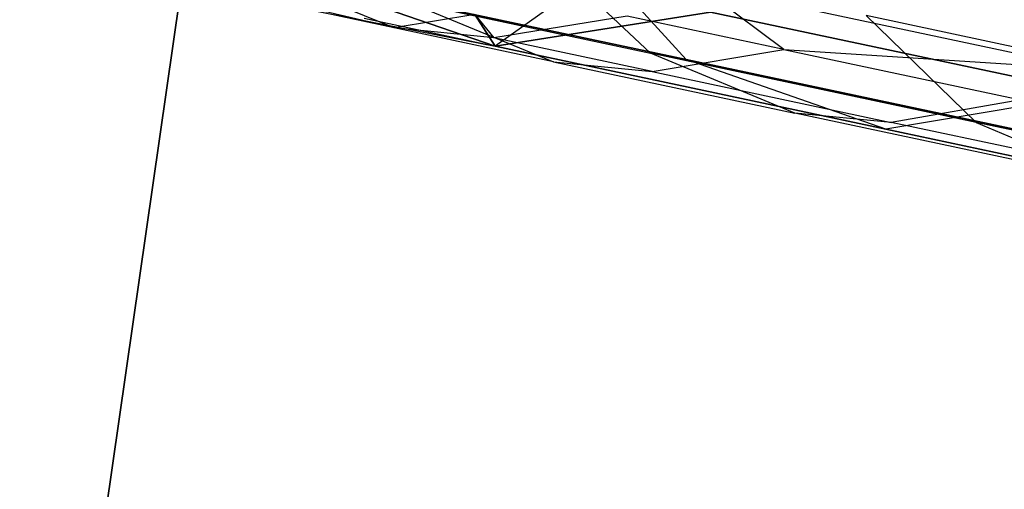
# Model space of a CAD drawing. Extents: x 0.3 to 7.1, y -3.38 to 3.38.
# Tile 96 of 256: x 0.38 to 0.6, y 0.48 to 0.59. Entities that reach past the tile are written whole.
import ezdxf

# ---------------------------------------------------------------- set-up
doc = ezdxf.new("R2010")
doc.units = 0
doc.header["$LTSCALE"] = 2.54
doc.layers.get('0').update_dxf_attribs({"linetype": 'CONTINUOUS'})

# ---------------------------------------------------------------- blocks, each defined once
blk = doc.blocks.new('SINGLES_B_BB_STL')
at = {"color": 0}
for p, q in [((0.52964, 0.5775, 16.13981), (0.49829, 0.61196, 16.12883)), ((0.52964, 0.5775, 16.13981), (0.49829, 0.61196, 16.12883)), ((0.52964, 0.5775, 12.12146), (0.49829, 0.61196, 12.13244)), ((0.52964, 0.5775, 12.12146), (0.49829, 0.61196, 12.13244)), ((0.52185, 0.57891, 39.86695), (0.49715, 0.60231, 39.8753)), ((0.52185, 0.57891, 39.86695), (0.49715, 0.60231, 39.8753)), ((0.42034, 0.59749, 1.7), (0.38458, 0.34844, 1.7)), ((0.38458, 0.34844, 1.9), (0.42034, 0.59749, 1.9)), ((0.38458, 0.34844, 1.9), (0.42034, 0.59749, 1.9)), ((0.42034, 0.59749, 1.7), (0.38458, 0.34844, 1.7)), ((0.46605, 0.58438, 39.41335), (0.43355, 0.59767, 39.41739)), ((0.46605, 0.58438, 39.41335), (0.43355, 0.59767, 39.41739)), ((0.44327, 0.59586, 16.55016), (0.48808, 0.58044, 16.55685)), ((0.44327, 0.59586, 16.55016), (0.48808, 0.58044, 16.55685)), ((0.44327, 0.59586, 16.55016), (0.52964, 0.5775, 16.13981)), ((0.44327, 0.59586, 16.55016), (0.52964, 0.5775, 16.13981)), ((0.48808, 0.58044, 11.70442), (0.44327, 0.59586, 11.71111)), ((0.52964, 0.5775, 12.12146), (0.44327, 0.59586, 11.71111)), ((0.48808, 0.58044, 11.70442), (0.44327, 0.59586, 11.71111)), ((0.52964, 0.5775, 12.12146), (0.44327, 0.59586, 11.71111)), ((0.50687, 0.5938, 16.96885), (0.48808, 0.58044, 16.55685)), ((0.50687, 0.5938, 16.96885), (0.48808, 0.58044, 16.55685)), ((0.46605, 0.58438, 39.41335), (0.43598, 0.59151, 39.09119)), ((0.46605, 0.58438, 39.41335), (0.43598, 0.59151, 39.09119)), ((0.61764, 0.57538, 39.83979), (0.53243, 0.59349, 39.40597)), ((0.61764, 0.57538, 39.83979), (0.53243, 0.59349, 39.40597)), ((0.55092, 0.5797, 39.62742), (0.53243, 0.59349, 39.40597)), ((0.55092, 0.5797, 39.62742), (0.53243, 0.59349, 39.40597)), ((0.46872, 0.5902, 39.64402), (0.52185, 0.57891, 39.86695)), ((0.46872, 0.5902, 39.64402), (0.50079, 0.57699, 39.63716)), ((0.46872, 0.5902, 39.64402), (0.52185, 0.57891, 39.86695)), ((0.46872, 0.5902, 39.64402), (0.50079, 0.57699, 39.63716)), ((0.44762, 0.58829, 11.29242), (0.48808, 0.58044, 11.70442)), ((0.44762, 0.58829, 11.29242), (0.48808, 0.58044, 11.70442)), ((0.46605, 0.58438, 39.41335), (0.44762, 0.58829, 39.09119)), ((0.46605, 0.58438, 39.41335), (0.44762, 0.58829, 39.09119)), ((0.48366, 0.58728, 39.09119), (0.46605, 0.58438, 39.41335)), ((0.48366, 0.58728, 39.09119), (0.46605, 0.58438, 39.41335)), ((0.48366, 0.58728, 16.96885), (0.48808, 0.58044, 16.55685)), ((0.48366, 0.58728, 16.96885), (0.48808, 0.58044, 16.55685)), ((0.48808, 0.58044, 11.70442), (0.48366, 0.58728, 11.29242)), ((0.48808, 0.58044, 11.70442), (0.48366, 0.58728, 11.29242)), ((0.48366, 0.58728, 39.09119), (0.48777, 0.58223, 39.41081)), ((0.48366, 0.58728, 39.09119), (0.48777, 0.58223, 39.41081)), ((0.48808, 0.58044, 16.55685), (0.53495, 0.58783, 16.56315)), ((0.48808, 0.58044, 16.55685), (0.53495, 0.58783, 16.56315)), ((0.53495, 0.58783, 11.69812), (0.48808, 0.58044, 11.70442)), ((0.53495, 0.58783, 11.69812), (0.48808, 0.58044, 11.70442)), ((0.53495, 0.58783, 16.56315), (0.61864, 0.57004, 16.16554)), ((0.53495, 0.58783, 16.56315), (0.61864, 0.57004, 16.16554)), ((0.61864, 0.57004, 12.09573), (0.53495, 0.58783, 11.69812)), ((0.61864, 0.57004, 12.09573), (0.53495, 0.58783, 11.69812)), ((0.45956, 0.5865, 16.96885), (0.48808, 0.58044, 16.55685)), ((0.45956, 0.5865, 16.96885), (0.48808, 0.58044, 16.55685)), ((0.45956, 0.5865, 11.29242), (0.48808, 0.58044, 11.70442)), ((0.45956, 0.5865, 11.29242), (0.48808, 0.58044, 11.70442)), ((0.5168, 0.58696, 39.4076), (0.48777, 0.58223, 39.41081)), ((0.5168, 0.58696, 39.4076), (0.48777, 0.58223, 39.41081)), ((0.55092, 0.5797, 39.62742), (0.5168, 0.58696, 39.4076)), ((0.55092, 0.5797, 39.62742), (0.5168, 0.58696, 39.4076)), ((0.6579, 0.56814, 40.30919), (0.56882, 0.58707, 40.09562)), ((0.56882, 0.58707, 40.09562), (0.59275, 0.56383, 40.08492)), ((0.6579, 0.56814, 40.30919), (0.56882, 0.58707, 40.09562)), ((0.56882, 0.58707, 40.09562), (0.59275, 0.56383, 40.08492)), ((0.48777, 0.58223, 39.41081), (0.46605, 0.58438, 39.41335)), ((0.50079, 0.57699, 39.63716), (0.46605, 0.58438, 39.41335)), ((0.48777, 0.58223, 39.41081), (0.46605, 0.58438, 39.41335)), ((0.50079, 0.57699, 39.63716), (0.46605, 0.58438, 39.41335)), ((0.52224, 0.5749, 39.63286), (0.48777, 0.58223, 39.41081)), ((0.52224, 0.5749, 39.63286), (0.48777, 0.58223, 39.41081)), ((0.48808, 0.58044, 16.55685), (0.57307, 0.56237, 16.15306)), ((0.48808, 0.58044, 16.55685), (0.57307, 0.56237, 16.15306)), ((0.57307, 0.56237, 12.10821), (0.48808, 0.58044, 11.70442)), ((0.57307, 0.56237, 12.10821), (0.48808, 0.58044, 11.70442)), ((0.55326, 0.56584, 39.85733), (0.52185, 0.57891, 39.86695)), ((0.59275, 0.56383, 40.08492), (0.52185, 0.57891, 39.86695)), ((0.55326, 0.56584, 39.85733), (0.52185, 0.57891, 39.86695)), ((0.59275, 0.56383, 40.08492), (0.52185, 0.57891, 39.86695)), ((0.52224, 0.5749, 39.63286), (0.55092, 0.5797, 39.62742)), ((0.52224, 0.5749, 39.63286), (0.55092, 0.5797, 39.62742)), ((0.55092, 0.5797, 39.62742), (0.60245, 0.56875, 39.84367)), ((0.55092, 0.5797, 39.62742), (0.60245, 0.56875, 39.84367)), ((0.55092, 0.5797, 39.62742), (0.61764, 0.57538, 39.83979)), ((0.55092, 0.5797, 39.62742), (0.61764, 0.57538, 39.83979)), ((0.50079, 0.57699, 39.63716), (0.55326, 0.56584, 39.85733)), ((0.50079, 0.57699, 39.63716), (0.52224, 0.5749, 39.63286)), ((0.50079, 0.57699, 39.63716), (0.55326, 0.56584, 39.85733)), ((0.50079, 0.57699, 39.63716), (0.52224, 0.5749, 39.63286)), ((0.57307, 0.56237, 16.15306), (0.52964, 0.5775, 16.13981)), ((0.52964, 0.5775, 16.13981), (0.67167, 0.54731, 15.74599)), ((0.52964, 0.5775, 16.13981), (0.67167, 0.54731, 15.74599)), ((0.57307, 0.56237, 16.15306), (0.52964, 0.5775, 16.13981)), ((0.57307, 0.56237, 12.10821), (0.52964, 0.5775, 12.12146)), ((0.67167, 0.54731, 12.51528), (0.52964, 0.5775, 12.12146)), ((0.57307, 0.56237, 12.10821), (0.52964, 0.5775, 12.12146)), ((0.67167, 0.54731, 12.51528), (0.52964, 0.5775, 12.12146)), ((0.52224, 0.5749, 39.63286), (0.57429, 0.56384, 39.85129)), ((0.52224, 0.5749, 39.63286), (0.57429, 0.56384, 39.85129)), ((0.61864, 0.57004, 16.16554), (0.57307, 0.56237, 16.15306)), ((0.61864, 0.57004, 16.16554), (0.57307, 0.56237, 16.15306)), ((0.61864, 0.57004, 12.09573), (0.57307, 0.56237, 12.10821)), ((0.61864, 0.57004, 12.09573), (0.57307, 0.56237, 12.10821)), ((0.60245, 0.56875, 39.84367), (0.57429, 0.56384, 39.85129)), ((0.60245, 0.56875, 39.84367), (0.57429, 0.56384, 39.85129)), ((0.57429, 0.56384, 39.85129), (0.55326, 0.56584, 39.85733)), ((0.62329, 0.55095, 40.0726), (0.55326, 0.56584, 39.85733)), ((0.57429, 0.56384, 39.85129), (0.55326, 0.56584, 39.85733)), ((0.62329, 0.55095, 40.0726), (0.55326, 0.56584, 39.85733)), ((0.64377, 0.54907, 40.06487), (0.57429, 0.56384, 39.85129)), ((0.64377, 0.54907, 40.06487), (0.57429, 0.56384, 39.85129)), ((0.68088, 0.5451, 40.29623), (0.59275, 0.56383, 40.08492)), ((0.59275, 0.56383, 40.08492), (0.62329, 0.55095, 40.0726)), ((0.68088, 0.5451, 40.29623), (0.59275, 0.56383, 40.08492)), ((0.59275, 0.56383, 40.08492), (0.62329, 0.55095, 40.0726)), ((0.57307, 0.56237, 16.15306), (0.71283, 0.53267, 15.76553)), ((0.57307, 0.56237, 16.15306), (0.71283, 0.53267, 15.76553)), ((0.71283, 0.53267, 12.49574), (0.57307, 0.56237, 12.10821)), ((0.71283, 0.53267, 12.49574), (0.57307, 0.56237, 12.10821))]:
    blk.add_line(p, q, dxfattribs=at)

msp = doc.modelspace()

# ---------------------------------------------------------------- block references
at = {"color": 0}
msp.add_blockref('SINGLES_B_BB_STL', (0, 0), dxfattribs=at)

doc.saveas('drawing.dxf')
